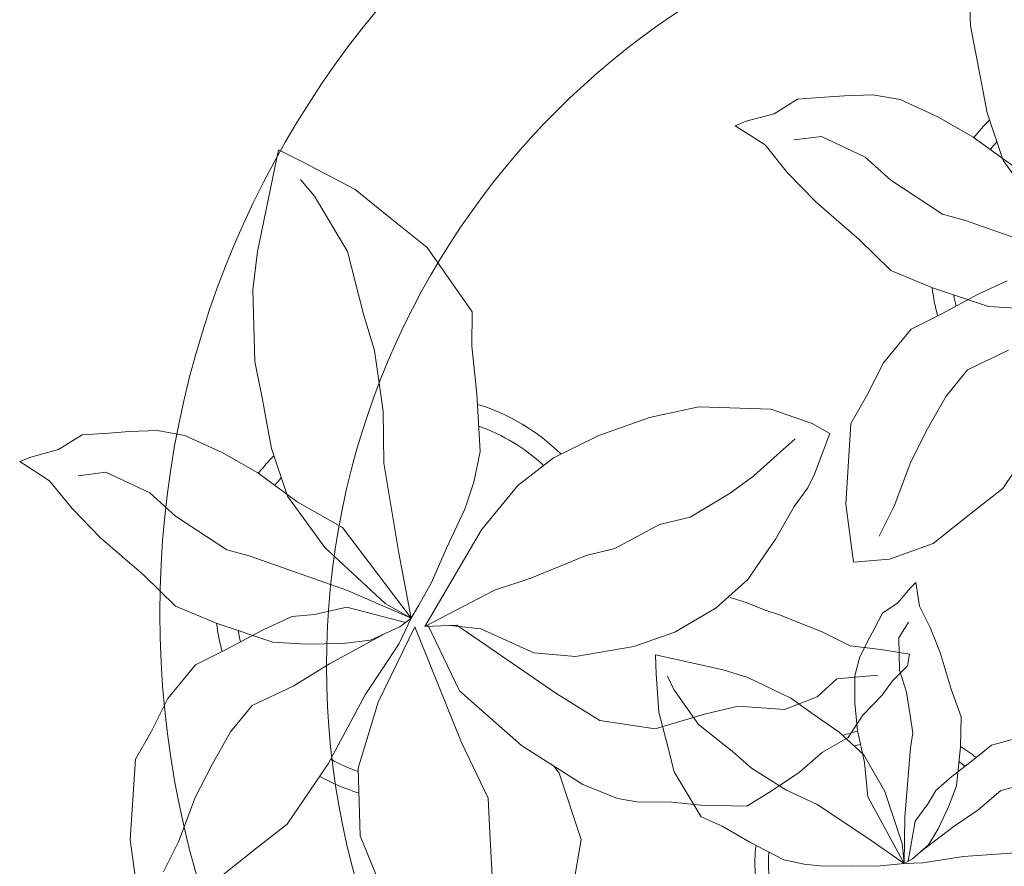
# Model space of a CAD drawing. Header units: millimetres. Extents: x 0 to 11.7, y 0 to 17.
# Tile 17 of 31: x 10.421 to 10.787, y 0.812 to 1.127. Entities that reach past the tile are written whole.
import ezdxf

# ---------------------------------------------------------------- set-up
doc = ezdxf.new("R2010")
doc.units = ezdxf.units.MM
doc.layers.add('vegetacion', color=85, linetype='Continuous', lineweight=0)

# ---------------------------------------------------------------- blocks, each defined once
blk = doc.blocks.new('MACETA1-P')
for p, q in [((-0.1342559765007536, -0.003434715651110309), (-0.1505271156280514, -0.03860787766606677)), ((-0.1509851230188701, -0.01030801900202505), (-0.1713162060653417, -0.0222972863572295)), ((-0.1688961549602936, -0.01885999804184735), (-0.1810114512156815, -0.03244900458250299)), ((-0.1177146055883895, -0.03289546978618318), (-0.1158411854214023, -0.02058445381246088)), ((-0.1713162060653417, -0.0222972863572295), (-0.1894719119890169, -0.02649234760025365)), ((-0.1265795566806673, -0.0249801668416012), (-0.1226260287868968, -0.03625254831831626)), ((-0.04988575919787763, -0.03402193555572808), (-0.06437209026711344, -0.02214885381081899)), ((-0.2222386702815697, -0.02960661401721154), (-0.2489116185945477, -0.0278050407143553)), ((-0.2085436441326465, -0.0282490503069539), (-0.2222386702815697, -0.02960661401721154)), ((-0.1894719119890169, -0.02649234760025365), (-0.2085436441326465, -0.0282490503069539)), ((-0.1008116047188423, -0.02698150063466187), (-0.0950838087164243, -0.04285079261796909)), ((-0.1810114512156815, -0.03244900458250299), (-0.1897911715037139, -0.04491916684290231)), ((-0.1266893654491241, -0.05288024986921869), (-0.1177146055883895, -0.03289546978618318)), ((-0.1226260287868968, -0.03625254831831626), (-0.1166213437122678, -0.05064292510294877)), ((-0.04224894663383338, -0.04609414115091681), (-0.04988575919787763, -0.03402193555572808)), ((-0.1505271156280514, -0.03860787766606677), (-0.1536074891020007, -0.04660184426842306)), ((0.04469642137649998, -0.04734671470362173), (0.04287153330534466, -0.03669875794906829)), ((0.06183733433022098, -0.04549489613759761), (0.06046866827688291, -0.03716171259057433)), ((-0.0950838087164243, -0.04285079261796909), (-0.08604500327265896, -0.0517254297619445)), ((0.08543053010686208, -0.04225421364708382), (0.08490913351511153, -0.06165201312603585)), ((-0.1897911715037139, -0.04491916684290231), (-0.1974352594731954, -0.05818888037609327)), ((-0.1536074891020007, -0.04660184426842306), (-0.1679127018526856, -0.06450753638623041)), ((-0.03204944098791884, -0.06176405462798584), (-0.04224894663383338, -0.04609414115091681)), ((0.04932381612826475, -0.05424473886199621), (0.04469642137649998, -0.04734671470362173)), ((0.06828961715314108, -0.05470769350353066), (0.06183733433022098, -0.04549489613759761)), ((-0.1166213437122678, -0.05064292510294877), (-0.1121567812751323, -0.06227510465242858)), ((-0.1345535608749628, -0.06766885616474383), (-0.1266893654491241, -0.05288024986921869)), ((-0.08604500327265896, -0.0517254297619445), (-0.07468868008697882, -0.05972094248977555)), ((0.05486365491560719, -0.06304087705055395), (0.04932381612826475, -0.05424473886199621)), ((0.07337323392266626, -0.063966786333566), (0.06828961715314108, -0.05470769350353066)), ((-0.1974352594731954, -0.05818888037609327), (-0.2001679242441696, -0.06810151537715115)), ((0.02253706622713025, -0.06026314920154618), (0.03316052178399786, -0.05748542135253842)), ((0.03316052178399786, -0.05748542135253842), (0.04424019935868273, -0.05887428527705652)), ((-0.07468868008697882, -0.05972094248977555), (-0.06299517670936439, -0.06711691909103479)), ((-0.02773366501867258, -0.07843262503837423), (-0.03204944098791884, -0.06176405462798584)), ((0.008654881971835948, -0.06304087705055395), (0.02253706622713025, -0.06026314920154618)), ((0.04424019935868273, -0.05887428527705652), (0.05857860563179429, -0.06165201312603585)), ((0.05857860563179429, -0.06165201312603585), (0.06600850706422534, -0.0653556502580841)), ((0.08490913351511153, -0.06165201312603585), (0.08588675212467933, -0.07688322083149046)), ((-0.1679127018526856, -0.06450753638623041), (-0.1773878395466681, -0.07314036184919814)), ((-0.1121567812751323, -0.06227510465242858), (-0.1006728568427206, -0.07370817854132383)), ((-0.009333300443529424, -0.0690592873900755), (-0.001056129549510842, -0.0658186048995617)), ((-0.001056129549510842, -0.0658186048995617), (0.008654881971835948, -0.06304087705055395)), ((0.05949104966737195, -0.06952224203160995), (0.05486365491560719, -0.06304087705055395)), ((0.06600850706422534, -0.0653556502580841), (0.07382945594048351, -0.06998519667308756)), ((0.08168299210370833, -0.07734617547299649), (0.07337323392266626, -0.063966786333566)), ((-0.2001679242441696, -0.06810151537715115), (-0.2008031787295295, -0.07865391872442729)), ((-0.1471341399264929, -0.07829992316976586), (-0.1345535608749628, -0.06766885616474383)), ((-0.06299517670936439, -0.06711691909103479), (-0.04722392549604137, -0.0748730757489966)), ((-0.01813186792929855, -0.06952224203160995), (-0.009333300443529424, -0.0690592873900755)), ((-0.01630697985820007, -0.07183701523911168), (-0.01813186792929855, -0.06952224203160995)), ((0.06411844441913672, -0.07276292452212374), (0.05949104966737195, -0.06952224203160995)), ((-0.1773878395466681, -0.07314036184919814), (-0.1866077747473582, -0.08864830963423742)), ((-0.01122336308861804, -0.07688322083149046), (-0.01630697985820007, -0.07183701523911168)), ((0.0701796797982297, -0.07827208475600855), (0.06411844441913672, -0.07276292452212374)), ((0.07382945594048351, -0.06998519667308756), (0.0793692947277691, -0.0741054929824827)), ((-0.1006728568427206, -0.07370817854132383), (-0.08892257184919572, -0.08114413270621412)), ((-0.04722392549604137, -0.0748730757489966), (-0.0366660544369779, -0.08146950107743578)), ((0.001746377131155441, -0.0778091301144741), (-0.003793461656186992, -0.07364253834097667)), ((0.005417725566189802, -0.08487081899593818), (0.008141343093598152, -0.07445131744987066)), ((0.008141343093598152, -0.07445131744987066), (0.01235814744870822, -0.07553716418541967)), ((0.01751912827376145, -0.08183300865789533), (0.01235814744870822, -0.07553716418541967)), ((0.03733169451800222, -0.0759573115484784), (0.02208084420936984, -0.07688322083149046)), ((0.04287153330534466, -0.07734617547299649), (0.03733169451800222, -0.0759573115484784)), ((0.0793692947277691, -0.0741054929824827), (0.08399668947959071, -0.08058685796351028)), ((-0.2008031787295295, -0.07865391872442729), (-0.2009982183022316, -0.08616853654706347)), ((-0.1625287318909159, -0.09292783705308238), (-0.1471341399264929, -0.07829992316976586)), ((-0.02784735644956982, -0.09186303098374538), (-0.02773366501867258, -0.07843262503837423)), ((-0.00796463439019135, -0.08290163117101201), (-0.01122336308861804, -0.07688322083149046)), ((0.01373849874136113, -0.07873503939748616), (0.001746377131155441, -0.0778091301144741)), ((0.02208084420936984, -0.07688322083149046), (0.01373849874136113, -0.07873503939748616)), ((0.06828961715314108, -0.08197572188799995), (0.04287153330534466, -0.07734617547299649)), ((0.08471360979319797, -0.08220719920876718), (0.0701796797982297, -0.07827208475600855)), ((0.08588675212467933, -0.07688322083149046), (0.08543053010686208, -0.08382754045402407)), ((-0.08892257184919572, -0.08114413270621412), (-0.07932647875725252, -0.0879003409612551)), ((-0.002424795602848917, -0.08660526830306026), (-0.00796463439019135, -0.08290163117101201)), ((0.02227132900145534, -0.08595801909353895), (0.01751912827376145, -0.08183300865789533)), ((0.07800062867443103, -0.08382754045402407), (0.05812238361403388, -0.08845708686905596)), ((0.08543053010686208, -0.08382754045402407), (0.05949104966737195, -0.09493845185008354)), ((0.08543053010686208, -0.08382754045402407), (0.06828961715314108, -0.08197572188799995)), ((0.08543053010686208, -0.08382754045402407), (0.07474189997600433, -0.09632731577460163)), ((0.08543053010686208, -0.08382754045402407), (0.07800062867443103, -0.08382754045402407)), ((0.08399668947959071, -0.08058685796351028), (0.08543053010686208, -0.08382754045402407)), ((0.08543053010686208, -0.0875311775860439), (0.08543053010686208, -0.08382754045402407)), ((-0.2009982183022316, -0.08616853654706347), (-0.2012395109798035, -0.096161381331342)), ((0.001746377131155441, -0.0893829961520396), (-0.002424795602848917, -0.08660526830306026)), ((0.002881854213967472, -0.09607182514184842), (0.005417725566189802, -0.08487081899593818)), ((0.01471409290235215, -0.1021947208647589), (0.01483431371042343, -0.08682553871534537)), ((0.02900691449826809, -0.09381700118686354), (0.02227132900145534, -0.08595801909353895)), ((0.08543053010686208, -0.0940125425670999), (0.08543053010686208, -0.0875311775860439)), ((-0.1866077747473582, -0.08864830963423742), (-0.1862812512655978, -0.09904093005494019)), ((-0.07932647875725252, -0.0879003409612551), (-0.04964059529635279, -0.092660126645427)), ((0.007742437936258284, -0.09308663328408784), (0.001746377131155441, -0.0893829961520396)), ((0.05812238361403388, -0.08845708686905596), (0.04378397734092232, -0.09493845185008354)), ((-0.1743213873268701, -0.102439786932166), (-0.1625287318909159, -0.09292783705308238)), ((-0.04964059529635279, -0.092660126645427), (-0.02784735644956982, -0.09186303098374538)), ((0.01419472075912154, -0.09540140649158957), (0.007742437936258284, -0.09308663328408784)), ((0.03684283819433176, -0.1001131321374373), (0.02900691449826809, -0.09381700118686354)), ((0.04378397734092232, -0.09493845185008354), (0.03452918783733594, -0.1032253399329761)), ((0.0465864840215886, -0.09493845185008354), (0.03452918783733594, -0.09632731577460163)), ((0.05949104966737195, -0.09493845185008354), (0.0465864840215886, -0.09493845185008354)), ((0.08445291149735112, -0.1032253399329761), (0.08543053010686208, -0.0940125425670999)), ((-0.2012395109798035, -0.096161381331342), (-0.1966719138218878, -0.1053553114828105)), ((-0.08066964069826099, -0.1022245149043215), (-0.07634731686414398, -0.09608535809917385)), ((-0.07634731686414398, -0.09608535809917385), (-0.06182405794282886, -0.1032498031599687)), ((-0.003103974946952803, -0.1057529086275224), (0.002881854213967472, -0.09607182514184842)), ((0.02436195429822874, -0.09632731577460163), (0.01419472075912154, -0.09540140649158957)), ((0.03452918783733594, -0.09632731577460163), (0.02436195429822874, -0.09632731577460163)), ((0.07474189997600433, -0.09632731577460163), (0.06046866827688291, -0.1138732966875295)), ((-0.1854436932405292, -0.1097933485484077), (-0.1743213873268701, -0.102439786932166)), ((-0.08744663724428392, -0.1170612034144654), (-0.08066964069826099, -0.1022245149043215)), ((0.02065063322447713, -0.1101404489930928), (0.01471409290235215, -0.1021947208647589)), ((0.0413122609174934, -0.110142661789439), (0.03684283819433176, -0.1001131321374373)), ((-0.1966719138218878, -0.1053553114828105), (-0.1948725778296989, -0.1159479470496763)), ((-0.05703715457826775, -0.1061291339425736), (-0.06182405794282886, -0.1032498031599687)), ((-0.0506671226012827, -0.1118607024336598), (-0.05703715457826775, -0.1061291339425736)), ((-0.01115515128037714, -0.1215119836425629), (-0.003103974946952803, -0.1057529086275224)), ((0.03452918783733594, -0.1032253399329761), (0.02625201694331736, -0.1129473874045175)), ((0.08354046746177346, -0.1138732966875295), (0.08445291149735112, -0.1032253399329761)), ((-0.1936093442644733, -0.1201850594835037), (-0.1854436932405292, -0.1097933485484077)), ((-0.07037517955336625, -0.1163738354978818), (-0.07562042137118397, -0.1090446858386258)), ((-0.03917100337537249, -0.1199546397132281), (-0.0506671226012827, -0.1118607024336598)), ((0.02625201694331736, -0.1129473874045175), (0.02025595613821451, -0.1198917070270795)), ((0.02414633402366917, -0.1226011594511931), (0.02065063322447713, -0.1101404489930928)), ((0.04786881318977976, -0.1193040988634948), (0.0413122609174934, -0.110142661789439)), ((-0.1948725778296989, -0.1159479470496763), (-0.1936093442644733, -0.1201850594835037)), ((-0.09082325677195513, -0.1435699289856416), (-0.08744663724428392, -0.1170612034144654)), ((-0.0634000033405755, -0.1256481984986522), (-0.07037517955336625, -0.1163738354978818)), ((0.06046866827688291, -0.1138732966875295), (0.05395121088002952, -0.1249379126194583)), ((0.08217180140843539, -0.1208176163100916), (0.08354046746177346, -0.1138732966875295)), ((-0.02529874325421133, -0.131591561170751), (-0.03917100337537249, -0.1199546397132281)), ((0.02025595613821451, -0.1198917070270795), (0.01100116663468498, -0.1351229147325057)), ((0.05388009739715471, -0.1304191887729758), (0.04786881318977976, -0.1193040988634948)), ((-0.01115515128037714, -0.1215119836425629), (-0.01330334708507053, -0.1262405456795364)), ((0.0212660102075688, -0.1396632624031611), (0.02414633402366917, -0.1226011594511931)), ((0.07982551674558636, -0.1281785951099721), (0.08217180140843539, -0.1208176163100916)), ((-0.05780154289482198, -0.1350960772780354), (-0.0634000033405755, -0.1256481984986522)), ((-0.01330334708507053, -0.1262405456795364), (-0.01666491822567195, -0.132725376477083)), ((0.05395121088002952, -0.1249379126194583), (0.04469642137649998, -0.1369747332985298)), ((-0.01589852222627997, -0.1443394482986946), (-0.02529874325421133, -0.131591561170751)), ((0.05859349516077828, -0.1399711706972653), (0.05388009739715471, -0.1304191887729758)), ((0.07200456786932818, -0.1402154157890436), (0.07982551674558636, -0.1281785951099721)), ((-0.05040638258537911, -0.1506918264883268), (-0.05780154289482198, -0.1350960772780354)), ((-0.01666491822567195, -0.132725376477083), (-0.01917725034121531, -0.1387829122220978)), ((0.01100116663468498, -0.1351229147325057), (0.00728621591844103, -0.1439190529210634)), ((0.04469642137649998, -0.1369747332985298), (0.03778791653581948, -0.1434560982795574)), ((0.02304136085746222, -0.1524711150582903), (0.0212660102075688, -0.1396632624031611)), ((0.05663502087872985, -0.1569031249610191), (0.05859349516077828, -0.1399711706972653)), ((0.06509606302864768, -0.1498911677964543), (0.07200456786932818, -0.1402154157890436)), ((-0.08866149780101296, -0.162308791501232), (-0.09082325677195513, -0.1435699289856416)), ((-0.008321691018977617, -0.1605266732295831), (-0.01589852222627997, -0.1443394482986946)), ((0.00728621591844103, -0.1439190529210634), (-0.0005999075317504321, -0.168409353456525)), ((0.03778791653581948, -0.1434560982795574), (0.02670823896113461, -0.1549836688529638)), ((0.06092489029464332, -0.1572984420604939), (0.06509606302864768, -0.1498911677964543)), ((-0.04878351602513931, -0.1623274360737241), (-0.05040638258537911, -0.1506918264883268)), ((0.02668600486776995, -0.1711403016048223), (0.02304136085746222, -0.1524711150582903)), ((0.02670823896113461, -0.1549836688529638), (0.01282605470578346, -0.1628538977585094)), ((0.04332775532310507, -0.1656316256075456), (0.06092489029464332, -0.1572984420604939)), ((0.05446647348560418, -0.167713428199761), (0.05663502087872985, -0.1569031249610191)), ((-0.008321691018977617, -0.1605266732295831), (-0.004542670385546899, -0.1760999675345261)), ((-0.08382526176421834, -0.1815915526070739), (-0.08866149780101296, -0.162308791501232)), ((-0.04142985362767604, -0.1797640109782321), (-0.04878351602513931, -0.1623274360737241)), ((0.01282605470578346, -0.1628538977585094), (0.007742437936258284, -0.1647057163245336)), ((0.02071217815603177, -0.1692889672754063), (0.03133563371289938, -0.1674834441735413)), ((0.03133563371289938, -0.1674834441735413), (0.04332775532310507, -0.1656316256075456)), ((0.05310568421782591, -0.180520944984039), (0.05446647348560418, -0.167713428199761)), ((-0.0005999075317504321, -0.168409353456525), (0.006373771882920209, -0.1688260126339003)), ((0.006373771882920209, -0.1688260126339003), (0.02071217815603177, -0.1692889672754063)), ((0.02166667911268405, -0.1913715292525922), (0.02668600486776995, -0.1711403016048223)), ((-0.004542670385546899, -0.1760999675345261), (-0.002865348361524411, -0.198132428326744)), ((-0.07718444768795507, -0.1991797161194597), (-0.08382526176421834, -0.1815915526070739)), ((-0.03985937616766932, -0.1906354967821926), (-0.04142985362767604, -0.1797640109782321)), ((0.05116749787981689, -0.1875975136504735), (0.05310568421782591, -0.180520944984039)), ((0.04476247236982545, -0.199970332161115), (0.05116749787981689, -0.1875975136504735)), ((-0.03337552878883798, -0.2118231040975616), (-0.03985937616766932, -0.1906354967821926)), ((0.01035329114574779, -0.2063921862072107), (0.02166667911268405, -0.1913715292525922)), ((-0.06824780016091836, -0.2134105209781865), (-0.07718444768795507, -0.1991797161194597)), ((-0.002865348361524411, -0.198132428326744), (-0.005654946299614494, -0.2133852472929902)), ((0.02818701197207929, -0.2212857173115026), (0.04476247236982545, -0.199970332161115)), ((0.0650675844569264, -0.2024886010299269), (0.03972868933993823, -0.2083217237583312)), ((0.09068624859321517, -0.2094064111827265), (0.0650675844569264, -0.2024886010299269)), ((-0.01867416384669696, -0.2409721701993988), (0.01035329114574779, -0.2063921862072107)), ((0.03972868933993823, -0.2083217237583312), (0.03695783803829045, -0.2100067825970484)), ((-0.03021834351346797, -0.2256817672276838), (-0.03337552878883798, -0.2118231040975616)), ((-0.05305770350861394, -0.2284094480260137), (-0.06824780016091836, -0.2134105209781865)), ((-0.005654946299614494, -0.2133852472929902), (-0.01640129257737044, -0.2321227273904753)), ((0.005768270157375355, -0.2422531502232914), (0.02818701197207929, -0.2212857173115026)), ((-0.1595412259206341, -0.2385188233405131), (-0.1341248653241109, -0.224131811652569)), ((-0.1341248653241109, -0.224131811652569), (-0.1214378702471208, -0.2254122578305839)), ((-0.1214378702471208, -0.2254122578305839), (-0.1036048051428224, -0.2252942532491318)), ((-0.1036048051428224, -0.2252942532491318), (-0.08208795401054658, -0.2260959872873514)), ((-0.08208795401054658, -0.2260959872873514), (-0.07103358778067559, -0.2295746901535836)), ((-0.01930390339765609, -0.2528436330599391), (-0.03021834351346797, -0.2256817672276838)), ((-0.07103358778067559, -0.2295746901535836), (-0.06133445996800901, -0.2338926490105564)), ((-0.01930390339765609, -0.2528436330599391), (-0.05305770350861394, -0.2284094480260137)), ((-0.06133445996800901, -0.2338926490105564), (-0.04748676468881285, -0.2419683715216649)), ((-0.01640129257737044, -0.2321227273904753), (-0.01880011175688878, -0.2433464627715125)), ((0.02492885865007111, -0.2433351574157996), (0.04652267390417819, -0.2354630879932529)), ((0.04652267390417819, -0.2354630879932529), (0.05694191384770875, -0.2359838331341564)), ((0.05694191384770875, -0.2359838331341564), (0.07551464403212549, -0.2367452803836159)), ((-0.1721680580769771, -0.2516281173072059), (-0.1595412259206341, -0.2385188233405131)), ((-0.01867416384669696, -0.2409721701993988), (-0.01930390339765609, -0.2528436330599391)), ((-0.04748676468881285, -0.2419683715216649), (-0.03534301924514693, -0.248724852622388)), ((-0.01978323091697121, -0.251650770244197), (0.005768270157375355, -0.2422531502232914)), ((-0.01957176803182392, -0.2564810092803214), (0.02492885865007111, -0.2433351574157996)), ((-0.03534301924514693, -0.248724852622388), (-0.02739359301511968, -0.2543217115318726)), ((-0.1835562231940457, -0.2630987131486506), (-0.1721680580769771, -0.2516281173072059)), ((-0.02739359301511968, -0.2543217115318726), (-0.02285106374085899, -0.2575199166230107)), ((-0.04741206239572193, -0.2598356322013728), (-0.08125767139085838, -0.2621903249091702)), ((-0.02285106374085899, -0.2575199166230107), (-0.0588781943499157, -0.2797402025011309)), ((-0.02285106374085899, -0.2575199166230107), (-0.04741206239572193, -0.2598356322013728)), ((-0.02285106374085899, -0.2575199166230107), (-0.03538150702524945, -0.2801424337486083)), ((-0.02285106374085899, -0.2575199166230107), (-0.02926701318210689, -0.2666327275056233)), ((-0.02148279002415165, -0.2597984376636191), (-0.02920685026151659, -0.281022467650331)), ((-0.01393985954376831, -0.2629569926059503), (-0.02285106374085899, -0.2575199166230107)), ((-0.02011451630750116, -0.2620769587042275), (-0.02285106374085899, -0.2575199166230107)), ((-0.01957176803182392, -0.2564810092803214), (0.007105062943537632, -0.2727522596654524)), ((-0.1953700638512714, -0.2810846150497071), (-0.1835562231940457, -0.2630987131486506)), ((-0.1232115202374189, -0.2615862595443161), (-0.1371266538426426, -0.2644627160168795)), ((-0.1004565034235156, -0.2606293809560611), (-0.1232115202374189, -0.2615862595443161)), ((-0.08125767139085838, -0.2621903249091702), (-0.1004565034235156, -0.2606293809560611)), ((-0.01616098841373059, -0.273349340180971), (-0.02011451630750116, -0.2620769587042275)), ((0.003897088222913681, -0.2773086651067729), (-0.01393985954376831, -0.2629569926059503)), ((-0.1371266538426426, -0.2644627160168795), (-0.1608329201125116, -0.2680975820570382)), ((-0.02926701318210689, -0.2666327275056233), (-0.05211065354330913, -0.287015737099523)), ((-0.1608329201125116, -0.2680975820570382), (-0.1824734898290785, -0.2783279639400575)), ((-0.01813775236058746, -0.2677131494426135), (-0.008903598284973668, -0.2894586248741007)), ((-0.01589124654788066, -0.2837019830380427), (-0.01616098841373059, -0.273349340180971)), ((0.007105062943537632, -0.2727522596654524), (0.03069763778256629, -0.2825477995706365)), ((0.05589777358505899, -0.2841493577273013), (0.0913504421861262, -0.2734807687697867)), ((0.02813882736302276, -0.2934197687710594), (0.003897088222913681, -0.2773086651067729)), ((-0.2008810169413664, -0.2899976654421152), (-0.1953700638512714, -0.2810846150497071)), ((-0.1824734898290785, -0.2783279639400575), (-0.1891346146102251, -0.2829639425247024)), ((-0.0588781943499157, -0.2797402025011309), (-0.07002168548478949, -0.2955677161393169)), ((-0.03538150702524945, -0.2801424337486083), (-0.05165264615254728, -0.3153155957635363)), ((-0.02920685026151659, -0.281022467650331), (-0.0276839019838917, -0.293213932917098)), ((-0.01696671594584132, -0.2972921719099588), (-0.01589124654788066, -0.2837019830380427)), ((0.03069763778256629, -0.2825477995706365), (0.05589777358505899, -0.2841493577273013)), ((-0.05211065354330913, -0.287015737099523), (-0.0724417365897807, -0.299005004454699)), ((-0.1640336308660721, -0.3014734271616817), (-0.2008810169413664, -0.2899976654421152)), ((-0.008903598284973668, -0.2894586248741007), (-0.001937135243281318, -0.3036892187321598)), ((-0.07002168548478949, -0.2955677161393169), (-0.08213698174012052, -0.3091567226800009)), ((-0.0276839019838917, -0.293213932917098), (-0.02770508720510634, -0.3016878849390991)), ((0.03450237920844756, -0.2988565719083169), (0.02813882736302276, -0.2934197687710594)), ((-0.0724417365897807, -0.299005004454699), (-0.09059744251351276, -0.3032000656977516)), ((-0.01884013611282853, -0.3096031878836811), (-0.01696671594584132, -0.2972921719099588)), ((0.04898871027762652, -0.310729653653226), (0.03450237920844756, -0.2988565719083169)), ((-0.1500371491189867, -0.3045127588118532), (-0.1640336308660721, -0.3014734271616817)), ((-0.09059744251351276, -0.3032000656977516), (-0.1096691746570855, -0.3049567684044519)), ((-0.02770508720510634, -0.3016878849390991), (-0.02375155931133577, -0.3129602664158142)), ((-0.001937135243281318, -0.3036892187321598), (0.003790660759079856, -0.319558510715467)), ((-0.1233642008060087, -0.3063143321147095), (-0.1500371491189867, -0.3045127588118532)), ((-0.1096691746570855, -0.3049567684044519), (-0.1233642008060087, -0.3063143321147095)), ((-0.08213698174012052, -0.3091567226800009), (-0.09091670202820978, -0.3216268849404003)), ((-0.02781489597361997, -0.3295879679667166), (-0.01884013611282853, -0.3096031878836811)), ((0.05662552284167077, -0.3228018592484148), (0.04898871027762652, -0.310729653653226)), ((-0.02375155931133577, -0.3129602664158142), (-0.01774687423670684, -0.3273506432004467)), ((-0.05165264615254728, -0.3153155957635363), (-0.05473301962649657, -0.3233095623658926)), ((-0.09091670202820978, -0.3216268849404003), (-0.09856078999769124, -0.3348965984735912)), ((0.003790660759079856, -0.319558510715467), (0.0128294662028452, -0.328433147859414)), ((-0.05473301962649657, -0.3233095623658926), (-0.06903823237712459, -0.3412152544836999)), ((0.06682502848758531, -0.3384717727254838), (0.05662552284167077, -0.3228018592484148)), ((-0.01774687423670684, -0.3273506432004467), (-0.01328231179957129, -0.3389828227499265)), ((0.0128294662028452, -0.328433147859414), (0.02418578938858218, -0.3364286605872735)), ((-0.03567909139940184, -0.3443765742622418), (-0.02781489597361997, -0.3295879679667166)), ((-0.09856078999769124, -0.3348965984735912), (-0.1012934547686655, -0.3448092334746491)), ((0.02418578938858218, -0.3364286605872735), (0.03587929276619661, -0.3438246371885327)), ((-0.01328231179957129, -0.3389828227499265), (-0.001798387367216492, -0.3504158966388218)), ((-0.06903823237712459, -0.3412152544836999), (-0.07851337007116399, -0.3498480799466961)), ((0.03587929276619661, -0.3438246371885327), (0.05165054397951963, -0.3515807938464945)), ((-0.1012934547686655, -0.3448092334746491), (-0.1019287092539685, -0.3553616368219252)), ((-0.04825967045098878, -0.3550076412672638), (-0.03567909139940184, -0.3443765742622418)), ((-0.07851337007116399, -0.3498480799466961), (-0.08773330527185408, -0.3653560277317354)), ((-0.001798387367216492, -0.3504158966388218), (0.009951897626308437, -0.3578518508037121)), ((-0.06365426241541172, -0.3696355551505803), (-0.04825967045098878, -0.3550076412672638)), ((0.05165054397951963, -0.3515807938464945), (0.06220841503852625, -0.3581772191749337)), ((-0.1019287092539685, -0.3553616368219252), (-0.1021237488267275, -0.3628762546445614)), ((0.009951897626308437, -0.3578518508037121), (0.01954799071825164, -0.364608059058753)), ((-0.1021237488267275, -0.3628762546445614), (-0.1023650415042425, -0.3728690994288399)), ((-0.08773330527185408, -0.3653560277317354), (-0.08740678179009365, -0.3757486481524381)), ((0.01954799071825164, -0.364608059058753), (0.04923387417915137, -0.3693678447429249)), ((-0.07544691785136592, -0.379147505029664), (-0.06365426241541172, -0.3696355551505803)), ((0.04923387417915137, -0.3693678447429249), (0.07102711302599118, -0.3685707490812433)), ((-0.1023650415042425, -0.3728690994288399), (-0.0977974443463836, -0.3820630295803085)), ((-0.08656922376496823, -0.3865010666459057), (-0.07544691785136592, -0.379147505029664)), ((-0.0977974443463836, -0.3820630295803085), (-0.09599810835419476, -0.3926556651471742)), ((-0.0947348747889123, -0.3968927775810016), (-0.08656922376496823, -0.3865010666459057)), ((-0.09599810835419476, -0.3926556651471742), (-0.0947348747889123, -0.3968927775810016))]:
    blk.add_line(p, q)
for centre, radius in [((0, 0), 0.3520133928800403), ((0.0197746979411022, 0), 0.2919392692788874)]:
    blk.add_circle(centre, radius)
for centre, radius, start, end in [((-0.1286907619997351, 0.02246478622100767), 0.06798748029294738, 223.0328652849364, 226.165903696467), ((-0.1286907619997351, 0.02246478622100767), 0.0755416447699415, 219.7736965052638, 226.3775314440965), ((-0.1286907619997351, 0.02246478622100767), 0.06798748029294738, 274.5573347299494, 278.156523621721), ((-0.1286907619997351, 0.02246478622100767), 0.0755416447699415, 271.4485844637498, 279.5996943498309), ((0.08454366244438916, -0.08888205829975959), 0.05036109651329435, 135.2525297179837, 143.4036396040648), ((0.08454366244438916, -0.08888205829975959), 0.04532498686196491, 136.6957004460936, 140.2948893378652), ((0.08454366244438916, -0.08888205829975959), 0.05036109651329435, 188.474692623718, 195.0785275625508), ((0.08454366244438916, -0.08888205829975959), 0.04532498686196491, 188.6863203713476, 191.8193587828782), ((0.08454366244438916, -0.08888205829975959), 0.04532498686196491, 259.6352623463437, 279.8857110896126), ((0.08454366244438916, -0.08888205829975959), 0.05036109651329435, 257.2642917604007, 280.5346188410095), ((-0.02981629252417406, -0.2542429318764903), 0.0755416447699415, 129.9023054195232, 157.5879323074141), ((-0.02981629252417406, -0.2542429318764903), 0.06798748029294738, 131.2947700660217, 155.2169617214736), ((-0.02981629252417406, -0.2542429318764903), 0.06798748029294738, 325.9288452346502, 335.3227219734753), ((-0.02981629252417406, -0.2542429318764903), 0.0755416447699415, 325.4629058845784, 337.5112409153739), ((-0.02981629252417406, -0.2542429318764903), 0.0755416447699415, 219.7736965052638, 226.3775314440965), ((-0.02981629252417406, -0.2542429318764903), 0.06798748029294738, 223.0328652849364, 226.165903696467), ((-0.02981629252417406, -0.2542429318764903), 0.06798748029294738, 274.5573347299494, 278.156523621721), ((-0.02981629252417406, -0.2542429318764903), 0.0755416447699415, 271.4485844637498, 279.5996943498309)]:
    blk.add_arc(centre, radius, start, end)

msp = doc.modelspace()

# ---------------------------------------------------------------- block references
at = {"layer": 'vegetacion', "rotation": 275.4741994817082}
msp.add_blockref('MACETA1-P', (10.82543652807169, 0.9061081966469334), dxfattribs=at)

doc.saveas('drawing.dxf')
